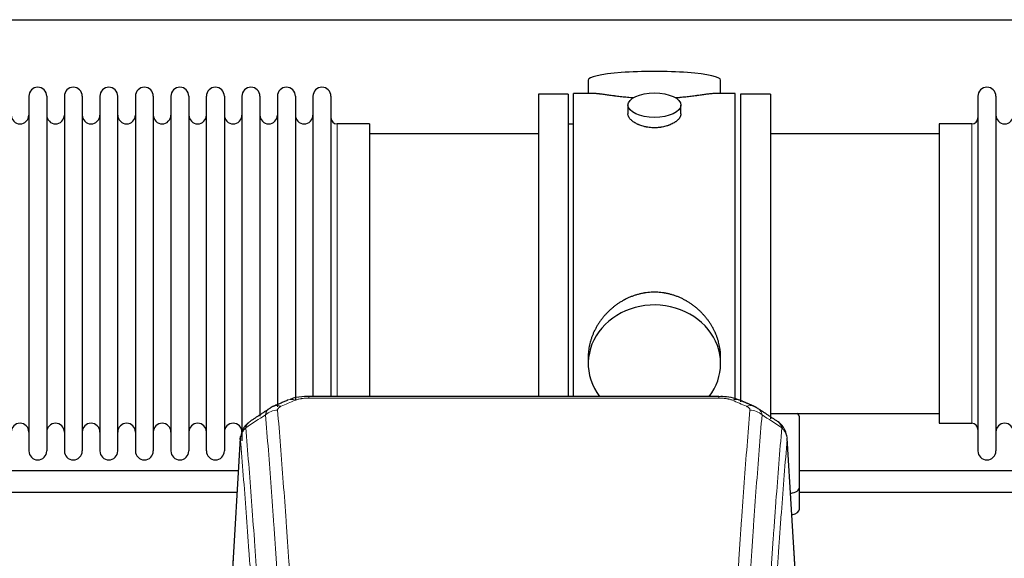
# Model space of a CAD drawing. Header units: inches. Extents: x 0 to 23760, y -13 to 16800.
# Tile 185 of 204: x 18573 to 19133, y 14478 to 14785. Entities that reach past the tile are written whole.
import ezdxf

# ---------------------------------------------------------------- set-up
doc = ezdxf.new("R2010")
doc.units = ezdxf.units.IN
doc.layers.add('254', color=7, linetype='Continuous', true_color=0xffffff)

msp = doc.modelspace()

# ---------------------------------------------------------------- linework, layer by layer
at = {"layer": '254', "color": 2, "linetype": 'Continuous', "lineweight": 25}
for p, q in [((16194.723, 14784.567), (19554.178, 14784.567)), ((18896.583, 14750.225), (18896.583, 14742.604)), ((18971.862, 14742.604), (18971.862, 14750.225)), ((18578.423, 14741.074), (18578.423, 14539.274)), ((18588.623, 14741.074), (18588.623, 14539.274)), ((18598.623, 14741.074), (18598.623, 14539.274)), ((18608.823, 14741.074), (18608.823, 14539.274)), ((18618.823, 14741.074), (18618.823, 14539.274)), ((18629.023, 14539.274), (18629.023, 14741.074)), ((18639.023, 14741.074), (18639.023, 14539.274)), ((18649.223, 14741.074), (18649.223, 14539.274)), ((18659.223, 14741.074), (18659.223, 14686.765)), ((18669.423, 14741.074), (18669.423, 14686.765)), ((18679.423, 14686.765), (18679.423, 14741.074)), ((18689.623, 14741.074), (18689.623, 14686.765)), ((18699.623, 14741.074), (18699.623, 14686.765)), ((18709.823, 14741.074), (18709.823, 14686.765)), ((18719.823, 14741.074), (18719.823, 14686.765)), ((18730.023, 14741.074), (18730.023, 14686.765)), ((18740.023, 14741.074), (18740.023, 14686.765)), ((18750.223, 14741.074), (18750.223, 14686.765)), ((18868.223, 14742.174), (18868.223, 14640.174)), ((18885.223, 14742.174), (18868.223, 14742.174)), ((18885.223, 14742.174), (18885.223, 14640.174)), ((18888.223, 14640.174), (18888.223, 14742.604)), ((18899.569, 14742.604), (18888.223, 14742.604)), ((18980.223, 14742.604), (18968.926, 14742.604)), ((18980.223, 14640.174), (18980.223, 14742.604)), ((18983.223, 14742.174), (18983.223, 14567.226)), ((19000.223, 14742.174), (18983.223, 14742.174)), ((19000.223, 14742.174), (19000.223, 14557.643)), ((19118.223, 14741.074), (19118.223, 14539.274)), ((19128.423, 14741.074), (19128.423, 14539.274)), ((18919.175, 14735.972), (18919.175, 14731.007)), ((18949.27, 14731.029), (18949.27, 14735.972)), ((18772.223, 14725.324), (18753.723, 14725.324)), ((18772.223, 14725.324), (18772.223, 14679.492)), ((18888.223, 14725.174), (18885.223, 14725.174)), ((19096.223, 14725.324), (19096.223, 14555.024)), ((19114.723, 14725.324), (19096.223, 14725.324)), ((18868.223, 14719.674), (18772.223, 14719.674)), ((19096.223, 14719.674), (19000.223, 14719.674)), ((18659.223, 14686.765), (18659.223, 14539.274)), ((18669.423, 14686.765), (18669.423, 14539.274)), ((18679.423, 14539.274), (18679.423, 14686.765)), ((18689.623, 14686.765), (18689.623, 14539.274)), ((18699.623, 14686.765), (18699.623, 14545.016)), ((18709.823, 14686.765), (18709.823, 14559.006)), ((18719.823, 14686.765), (18719.823, 14564.291)), ((18730.023, 14686.765), (18730.023, 14567.984)), ((18740.023, 14686.765), (18740.023, 14570.255)), ((18750.223, 14686.765), (18750.223, 14570.255)), ((18772.223, 14679.492), (18772.223, 14570.255)), ((18868.223, 14640.174), (18868.223, 14570.256)), ((18885.223, 14640.174), (18885.223, 14570.256)), ((18888.223, 14570.254), (18888.223, 14640.174)), ((18980.223, 14568.719), (18980.223, 14640.174)), ((18896.583, 14592.945), (18896.583, 14588.92)), ((18971.862, 14588.92), (18971.862, 14592.944)), ((18970.809, 14570.259), (18737.636, 14570.259)), ((19000.223, 14560.674), (19096.223, 14560.674)), ((19016.723, 14518.575), (19016.723, 14558.649)), ((19096.223, 14555.024), (19114.723, 14555.024)), ((18698.705, 14546.462), (18693.454, 14459.826)), ((19014.991, 14459.826), (19009.74, 14546.463)), ((19016.723, 14506.157), (19016.723, 14518.575))]:
    msp.add_line(p, q, dxfattribs=at)
at = {"layer": '254', "color": 110, "linetype": 'Continuous', "lineweight": 13}
for p, q in [((18753.723, 14725.324), (18753.723, 14679.492)), ((19114.723, 14725.324), (19114.723, 14555.024)), ((18753.723, 14679.492), (18753.723, 14570.255)), ((18737.636, 14570.259), (18737.636, 14569.307)), ((18970.809, 14569.307), (18737.636, 14569.307)), ((18970.809, 14570.257), (18970.809, 14569.307)), ((18698.707, 14545.84), (18693.459, 14459.251)), ((19014.986, 14459.251), (19009.739, 14545.84))]:
    msp.add_line(p, q, dxfattribs=at)
at = {"layer": '254', "color": 2, "linetype": 'Continuous', "lineweight": 25}
for centre, radius, start, end in [((18583.523, 14741.074), 5.1, 0, 180), ((18603.723, 14741.074), 5.1, 0, 180), ((18623.923, 14741.074), 5.1, 0, 180), ((18644.123, 14741.074), 5.1, 0, 180), ((18664.323, 14741.074), 5.1, 0, 180), ((18684.523, 14741.074), 5.1, 0, 180), ((18704.723, 14741.074), 5.1, 0, 180), ((18724.923, 14741.074), 5.1, 0, 180), ((18745.123, 14741.074), 5.1, 0, 180), ((19123.323, 14741.074), 5.1, 0, 180), ((18573.423, 14730.324), 5, 180, 0), ((18593.623, 14730.324), 5, 180, 0), ((18613.823, 14730.324), 5, 180, 0), ((18634.023, 14730.324), 5, 180, 0), ((18654.223, 14730.324), 5, 180, 0), ((18674.423, 14730.324), 5, 180, 0), ((18694.623, 14730.324), 5, 180, 0), ((18714.823, 14730.324), 5, 180, 0), ((18735.023, 14730.324), 5, 180, 0), ((18753.723, 14728.824), 3.5, 180, 270), ((19114.723, 14728.824), 3.5, 270, 0), ((19133.423, 14730.324), 5, 180, 0), ((18573.423, 14550.024), 5, 0, 180), ((18593.623, 14550.024), 5, 0, 180), ((18613.823, 14550.024), 5, 0, 180), ((18634.023, 14550.024), 5, 0, 180), ((18654.223, 14550.024), 5, 0, 180), ((18674.423, 14550.024), 5, 0, 180), ((18694.623, 14550.024), 5, 0, 180), ((19114.723, 14551.524), 3.5, 0, 90), ((19133.423, 14550.024), 5, 0, 180), ((18583.523, 14539.274), 5.1, 180, 0), ((18603.723, 14539.274), 5.1, 180, 0), ((18623.923, 14539.274), 5.1, 180, 0), ((18644.123, 14539.274), 5.1, 180, 0), ((18664.323, 14539.274), 5.1, 180, 0), ((18684.523, 14539.274), 5.1, 180, 0), ((19123.323, 14539.274), 5.1, 180, 0)]:
    msp.add_arc(centre, radius, start, end, dxfattribs=at)
for centre, major_axis, ratio, start_param, end_param in [((18934.223, 14750.225), (37.64, 0), 0.1305262, 0, 3.1415927), ((18934.223, 14588.92), (37.64, 0), 0.8870108, 0, 3.7346664), ((18934.223, 14588.92), (37.64, 0), 0.8870108, 5.6900133, 6.2831853), ((19008.723, 14558.649), (-8, 0), 0.4617486, 3.1415927, 3.722063), ((19008.723, 14518.575), (-8, 0), 0.4617486, 1.9439586, 3.1415927), ((19008.723, 14506.157), (-8, 0), 0.4617486, 2.0459273, 3.1415927)]:
    msp.add_ellipse(centre, major_axis=major_axis, ratio=ratio, start_param=start_param, end_param=end_param, dxfattribs=at)
msp.add_ellipse((18934.223, 14735.972), major_axis=(15.048, 0), ratio=0.4617486, dxfattribs=at)
at = {"layer": '254', "color": 110, "linetype": 'Continuous', "lineweight": 13}
for centre, major_axis, ratio, start_param, end_param in [((18729.878, 14559.097), (3.953, -9.186), 0.6419268, 2.5510147, 3.1418997), ((18978.567, 14559.097), (-3.953, -9.186), 0.6419268, 3.1410059, 3.7321706), ((18719.897, 14553.446), (-9.964, -0.842), 0.9013977, 4.6363308, 5.3961502), ((18721.869, 14555.639), (3.975, -9.176), 0.6408251, 2.5472213, 3.141301), ((18986.576, 14555.639), (3.975, 9.176), 0.6408251, 0.0010737, 0.5943713), ((18988.548, 14553.446), (-9.964, 0.842), 0.9013977, 4.0286278, 4.7884472)]:
    msp.add_ellipse(centre, major_axis=major_axis, ratio=ratio, start_param=start_param, end_param=end_param, dxfattribs=at)
at = {"layer": '254', "color": 2, "linetype": 'Continuous', "lineweight": 25}
for points, knots in [([(18922.351, 14740.016), (18922.348, 14740.016), (18922.346, 14740.016), (18922.27, 14740.022), (18922.196, 14740.028), (18922.048, 14740.04), (18921.828, 14740.058), (18921.022, 14740.125), (18919.727, 14740.241), (18918.045, 14740.409), (18916.408, 14740.586), (18914.814, 14740.771), (18913.265, 14740.961), (18912.261, 14741.09), (18911.643, 14741.171), (18911.52, 14741.187), (18911.275, 14741.219), (18910.91, 14741.267), (18910.551, 14741.315), (18909.841, 14741.41), (18908.917, 14741.535), (18907.596, 14741.716), (18906.338, 14741.887), (18905.144, 14742.046), (18904.39, 14742.142), (18903.841, 14742.21), (18903.57, 14742.243), (18903.306, 14742.275), (18903.131, 14742.295), (18903.044, 14742.305), (18902.614, 14742.354), (18901.955, 14742.426), (18901.046, 14742.51), (18900.218, 14742.57), (18899.581, 14742.598), (18899.226, 14742.604), (18899.103, 14742.604)], [0, 0, 0, 0, 0.0002215, 0.0002215, 0.0071429, 0.0071429, 0.0140642, 0.027907, 0.083278, 0.1386489, 0.1940199, 0.2493909, 0.3047619, 0.3601329, 0.3601329, 0.3739756, 0.3739756, 0.3878184, 0.4155039, 0.4155039, 0.4708749, 0.5262458, 0.5816168, 0.6369878, 0.6923588, 0.6923588, 0.7200443, 0.733887, 0.733887, 0.7477298, 0.7477298, 0.8031008, 0.8584718, 0.9138427, 0.9692137, 1, 1, 1, 1]), ([(18969.347, 14742.604), (18969.223, 14742.604), (18968.866, 14742.598), (18968.225, 14742.57), (18967.392, 14742.51), (18966.782, 14742.453), (18966.383, 14742.413), (18966.302, 14742.404), (18966.139, 14742.387), (18965.893, 14742.361), (18965.641, 14742.333), (18965.127, 14742.274), (18964.419, 14742.189), (18963.291, 14742.044), (18962.097, 14741.885), (18960.835, 14741.714), (18959.95, 14741.593), (18959.268, 14741.5), (18958.923, 14741.453), (18958.571, 14741.406), (18958.336, 14741.374), (18958.217, 14741.358), (18957.623, 14741.278), (18956.655, 14741.15), (18955.158, 14740.958), (18953.614, 14740.769), (18952.024, 14740.584), (18950.385, 14740.407), (18949.261, 14740.295), (18948.405, 14740.215), (18947.975, 14740.175), (18947.539, 14740.136), (18947.32, 14740.117), (18947.247, 14740.111), (18947.101, 14740.099), (18946.814, 14740.074), (18946.526, 14740.05), (18946.311, 14740.033)], [0, 0, 0, 0, 0.0313476, 0.0871263, 0.142905, 0.1986836, 0.1986836, 0.2126283, 0.2126283, 0.226573, 0.2544623, 0.2544623, 0.310241, 0.3660196, 0.4217983, 0.477577, 0.5333556, 0.5333556, 0.561245, 0.5751896, 0.5751896, 0.5891343, 0.5891343, 0.644913, 0.7006917, 0.7564703, 0.812249, 0.8680277, 0.9238063, 0.9238063, 0.9516957, 0.9656403, 0.9656403, 0.9726127, 0.9726127, 0.979585, 1, 1, 1, 1]), ([(18934.223, 14723.097), (18933.725, 14723.097), (18933.231, 14723.111), (18932.252, 14723.169), (18931.767, 14723.212), (18930.805, 14723.325), (18930.327, 14723.395), (18929.736, 14723.501), (18929.559, 14723.533), (18929.383, 14723.568), (18929.265, 14723.592), (18929.207, 14723.604), (18928.915, 14723.665), (18928.684, 14723.718), (18928.001, 14723.883), (18927.557, 14724.005), (18926.693, 14724.272), (18926.273, 14724.417), (18925.66, 14724.65), (18925.459, 14724.731), (18925.161, 14724.856), (18925.062, 14724.899), (18924.916, 14724.963), (18924.867, 14724.985), (18924.77, 14725.029), (18924.337, 14725.227), (18923.928, 14725.435), (18923.235, 14725.819), (18922.906, 14726.018), (18922.284, 14726.431), (18921.991, 14726.644), (18921.647, 14726.919), (18921.579, 14726.974), (18921.446, 14727.085), (18921.381, 14727.141), (18921.19, 14727.31), (18921.069, 14727.423), (18920.721, 14727.763), (18920.511, 14727.993), (18920.136, 14728.456), (18919.97, 14728.689), (18919.755, 14729.043), (18919.689, 14729.161), (18919.613, 14729.309), (18919.599, 14729.339), (18919.57, 14729.398), (18919.556, 14729.428), (18919.515, 14729.517), (18919.489, 14729.577), (18919.368, 14729.873), (18919.296, 14730.107), (18919.199, 14730.571), (18919.175, 14730.8), (18919.175, 14731.03), (18919.175, 14731.033), (18919.175, 14731.036)], [0, 0, 0, 0, 0.0624454, 0.0624454, 0.1248907, 0.1248907, 0.1873361, 0.1873361, 0.2029474, 0.2107531, 0.2107531, 0.2185588, 0.2185588, 0.2497814, 0.2497814, 0.3122268, 0.3122268, 0.3746722, 0.3746722, 0.4058948, 0.4058948, 0.4215062, 0.4215062, 0.4293119, 0.4293119, 0.4371175, 0.4995629, 0.4995629, 0.5620082, 0.5620082, 0.6244536, 0.6244536, 0.6400649, 0.6400649, 0.6556763, 0.6556763, 0.686899, 0.686899, 0.7493443, 0.7493443, 0.8117897, 0.8117897, 0.8430124, 0.8430124, 0.850818, 0.850818, 0.8586237, 0.8586237, 0.874235, 0.874235, 0.9366804, 0.9366804, 0.9991258, 0.9991258, 1, 1, 1, 1]), ([(18949.27, 14731.033), (18949.271, 14730.804), (18949.246, 14730.575), (18949.151, 14730.112), (18949.079, 14729.879), (18948.888, 14729.41), (18948.769, 14729.174), (18948.59, 14728.878), (18948.553, 14728.819), (18948.495, 14728.73), (18948.475, 14728.701), (18948.435, 14728.641), (18948.332, 14728.493), (18948.221, 14728.347), (18947.938, 14727.997), (18947.729, 14727.768), (18947.267, 14727.315), (18947.016, 14727.093), (18946.606, 14726.765), (18946.465, 14726.657), (18946.244, 14726.496), (18946.169, 14726.442), (18946.017, 14726.336), (18945.939, 14726.284), (18945.547, 14726.023), (18945.217, 14725.823), (18944.525, 14725.438), (18944.163, 14725.254), (18943.406, 14724.904), (18943.011, 14724.737), (18942.549, 14724.56), (18942.497, 14724.541), (18942.393, 14724.502), (18942.341, 14724.483), (18942.184, 14724.426), (18941.868, 14724.314), (18941.546, 14724.208), (18940.896, 14724.007), (18940.454, 14723.885), (18939.549, 14723.666), (18939.087, 14723.568), (18938.38, 14723.442), (18938.142, 14723.403), (18937.781, 14723.349), (18937.66, 14723.332), (18937.417, 14723.3), (18937.296, 14723.284), (18936.688, 14723.212), (18936.199, 14723.169), (18935.215, 14723.111), (18934.72, 14723.097), (18934.223, 14723.097)], [0, 0, 0, 0, 0.0621483, 0.0621483, 0.1246718, 0.1246718, 0.1871952, 0.1871952, 0.2028261, 0.2028261, 0.2106415, 0.2106415, 0.2184569, 0.2497186, 0.2497186, 0.3122421, 0.3122421, 0.3747655, 0.3747655, 0.4060273, 0.4060273, 0.4216581, 0.4216581, 0.437289, 0.437289, 0.4998124, 0.4998124, 0.5623359, 0.5623359, 0.6248593, 0.6248593, 0.6326748, 0.6326748, 0.6404902, 0.6404902, 0.656121, 0.6873828, 0.6873828, 0.7499062, 0.7499062, 0.8124297, 0.8124297, 0.8436914, 0.8436914, 0.8593222, 0.8593222, 0.8749531, 0.8749531, 0.9374766, 0.9374766, 1, 1, 1, 1]), ([(18971.862, 14592.908), (18971.862, 14593.441), (18971.847, 14593.977), (18971.802, 14594.796), (18971.778, 14595.146), (18971.748, 14595.497), (18971.736, 14595.638), (18971.729, 14595.708), (18971.709, 14595.919), (18971.636, 14596.623), (18971.463, 14597.887), (18971.143, 14599.564), (18970.734, 14601.233), (18970.238, 14602.895), (18969.655, 14604.548), (18969.207, 14605.645), (18968.908, 14606.328), (18968.848, 14606.464), (18968.725, 14606.737), (18968.538, 14607.144), (18968.344, 14607.548), (18967.946, 14608.351), (18967.39, 14609.41), (18966.481, 14610.961), (18965.499, 14612.476), (18964.442, 14613.954), (18963.688, 14614.913), (18963.103, 14615.623), (18962.905, 14615.858), (18962.603, 14616.208), (18962.501, 14616.324), (18962.297, 14616.555), (18961.784, 14617.13), (18960.833, 14618.135), (18959.508, 14619.414), (18958.127, 14620.631), (18956.69, 14621.785), (18955.195, 14622.875), (18954.16, 14623.558), (18953.368, 14624.053), (18953.102, 14624.216), (18952.766, 14624.415), (18952.699, 14624.455), (18952.564, 14624.534), (18952.361, 14624.651), (18951.616, 14625.075), (18950.381, 14625.729), (18948.701, 14626.516), (18946.988, 14627.218), (18945.242, 14627.834), (18943.462, 14628.362), (18942.253, 14628.654), (18941.337, 14628.85), (18941.03, 14628.912), (18940.645, 14628.984), (18940.568, 14628.998), (18940.414, 14629.026), (18940.182, 14629.067), (18939.333, 14629.208), (18937.943, 14629.393), (18936.09, 14629.54), (18934.236, 14629.59), (18932.382, 14629.541), (18930.527, 14629.395), (18929.29, 14629.232), (18928.517, 14629.109), (18928.362, 14629.083), (18928.053, 14629.03), (18927.591, 14628.947), (18927.131, 14628.855), (18926.216, 14628.66), (18925.006, 14628.368), (18923.224, 14627.84), (18921.473, 14627.224), (18919.753, 14626.52), (18918.626, 14625.992), (18917.789, 14625.575), (18917.512, 14625.432), (18917.166, 14625.249), (18917.028, 14625.176), (18916.753, 14625.027), (18916.002, 14624.611), (18914.8, 14623.897), (18913.252, 14622.876), (18911.758, 14621.787), (18910.319, 14620.631), (18908.932, 14619.409), (18908.044, 14618.551), (18907.554, 14618.056), (18907.5, 14618.001), (18907.392, 14617.89), (18907.338, 14617.835), (18907.176, 14617.668), (18906.856, 14617.333), (18906.543, 14616.994), (18905.926, 14616.31), (18905.127, 14615.383), (18904.002, 14613.951), (18902.948, 14612.479), (18901.966, 14610.965), (18901.056, 14609.411), (18900.498, 14608.349), (18900.165, 14607.676), (18900.099, 14607.541), (18899.969, 14607.271), (18899.777, 14606.865), (18899.594, 14606.458), (18899.238, 14605.642), (18898.792, 14604.551), (18898.21, 14602.904), (18897.714, 14601.246), (18897.306, 14599.579), (18896.985, 14597.902), (18896.83, 14596.778), (18896.752, 14596.074), (18896.738, 14595.932), (18896.711, 14595.651), (18896.673, 14595.229), (18896.644, 14594.81), (18896.599, 14593.985), (18896.583, 14593.442), (18896.583, 14592.903)], [0, 0, 0, 0, 0.0151373, 0.0151373, 0.0229562, 0.0249109, 0.0249109, 0.0268656, 0.0268656, 0.030775, 0.0464127, 0.0620504, 0.0776881, 0.0933258, 0.1089635, 0.1246012, 0.1246012, 0.1285107, 0.1285107, 0.1324201, 0.1402389, 0.1402389, 0.1558766, 0.1715144, 0.1871521, 0.2027898, 0.2184275, 0.2184275, 0.2262463, 0.2262463, 0.2301558, 0.2301558, 0.2340652, 0.2497029, 0.2653406, 0.2809783, 0.296616, 0.3122537, 0.3278914, 0.3278914, 0.3357103, 0.3357103, 0.337665, 0.337665, 0.3396197, 0.3435291, 0.3591668, 0.3748045, 0.3904422, 0.4060799, 0.4217176, 0.4373554, 0.4373554, 0.4451742, 0.4451742, 0.4471289, 0.4471289, 0.4490836, 0.4529931, 0.4686308, 0.4842685, 0.4999062, 0.5155439, 0.5311816, 0.5468193, 0.5468193, 0.5507287, 0.5507287, 0.5546381, 0.562457, 0.562457, 0.5780947, 0.5937324, 0.6093701, 0.6250078, 0.6406455, 0.6406455, 0.6484644, 0.6484644, 0.6504191, 0.6523738, 0.6562832, 0.6719209, 0.6875586, 0.7031963, 0.7188341, 0.7344718, 0.7501095, 0.7501095, 0.7520642, 0.7520642, 0.7540189, 0.7540189, 0.7579283, 0.7657472, 0.7657472, 0.7813849, 0.7970226, 0.8126603, 0.828298, 0.8439357, 0.8595734, 0.8595734, 0.8634828, 0.8634828, 0.8673923, 0.8752111, 0.8752111, 0.8908488, 0.9064865, 0.9221242, 0.9377619, 0.9533996, 0.9690373, 0.9690373, 0.9729468, 0.9729468, 0.9768562, 0.984675, 0.984675, 1, 1, 1, 1]), ([(18738.936, 14570.242), (18737.709, 14570.284), (18734.266, 14570.205), (18730.188, 14569.841), (18727.687, 14568.873), (18727.184, 14568.648)], [0, 0, 0, 0, 0.2995251, 0.855667, 1, 1, 1, 1]), ([(18982.452, 14568.149), (18981.838, 14568.475), (18979.608, 14569.495), (18975.619, 14570.107), (18972.306, 14570.208), (18970.807, 14570.131)], [0, 0, 0, 0, 0.1809069, 0.6396874, 1, 1, 1, 1]), ([(18703.648, 14555.651), (18703.128, 14555.278), (18702.07, 14554.369), (18700.707, 14552.586), (18699.653, 14550.431), (18699.237, 14548.905), (18699.102, 14548.131)], [0, 0, 0, 0, 0.2123708, 0.4683651, 0.7393635, 1, 1, 1, 1]), ([(19009.657, 14547.124), (19009.545, 14548.073), (19009.102, 14549.912), (19007.809, 14552.528), (19006.128, 14554.625), (19004.837, 14555.668), (19004.216, 14556.089)], [0, 0, 0, 0, 0.2790385, 0.5536712, 0.8024065, 1, 1, 1, 1]), ([(18698.707, 14545.84), (18698.706, 14545.852), (18698.705, 14545.876), (18698.703, 14545.911), (18698.701, 14545.946), (18698.7, 14545.981), (18698.699, 14546.016), (18698.698, 14546.051), (18698.697, 14546.086), (18698.697, 14546.121), (18698.696, 14546.155), (18698.696, 14546.19), (18698.697, 14546.225), (18698.697, 14546.26), (18698.698, 14546.294), (18698.699, 14546.329), (18698.7, 14546.363), (18698.702, 14546.397), (18698.703, 14546.432), (18698.705, 14546.466), (18698.707, 14546.5), (18698.71, 14546.534), (18698.712, 14546.569), (18698.715, 14546.603), (18698.718, 14546.637), (18698.721, 14546.67), (18698.725, 14546.704), (18698.729, 14546.738), (18698.733, 14546.772), (18698.737, 14546.806), (18698.741, 14546.839), (18698.746, 14546.873), (18698.751, 14546.906), (18698.756, 14546.94), (18698.761, 14546.973), (18698.767, 14547.006), (18698.773, 14547.039), (18698.779, 14547.073), (18698.785, 14547.106), (18698.792, 14547.139), (18698.798, 14547.172), (18698.805, 14547.205), (18698.812, 14547.237), (18698.82, 14547.27), (18698.827, 14547.303), (18698.835, 14547.336), (18698.843, 14547.368), (18698.851, 14547.401), (18698.86, 14547.433), (18698.869, 14547.465), (18698.878, 14547.498), (18698.887, 14547.53), (18698.896, 14547.562), (18698.906, 14547.594), (18698.915, 14547.626), (18698.925, 14547.658), (18698.936, 14547.69), (18698.946, 14547.722), (18698.957, 14547.754), (18698.968, 14547.785), (18698.979, 14547.817), (18698.99, 14547.848), (18699.002, 14547.88), (18699.013, 14547.911), (18699.023, 14547.937), (18699.029, 14547.953), (18699.031, 14547.958)], [0, 0, 0, 0, 0.0160287, 0.0320483, 0.0480589, 0.0640604, 0.080053, 0.0960364, 0.1120109, 0.1279763, 0.1439327, 0.1598801, 0.1758184, 0.1917478, 0.2076681, 0.2235794, 0.2394817, 0.255375, 0.2712593, 0.2871346, 0.3030009, 0.3188582, 0.3347065, 0.3505458, 0.3663762, 0.3821975, 0.3980099, 0.4138133, 0.4296077, 0.4453931, 0.4611696, 0.4769371, 0.4926957, 0.5084453, 0.5241859, 0.5399176, 0.5556403, 0.5713541, 0.5870589, 0.6027548, 0.6184418, 0.6341198, 0.6497889, 0.6654491, 0.6811003, 0.6967426, 0.712376, 0.7280004, 0.743616, 0.7592226, 0.7748203, 0.7904091, 0.8059891, 0.8215601, 0.8371222, 0.8526754, 0.8682197, 0.8837552, 0.8992817, 0.9147994, 0.9303082, 0.9458081, 0.9612991, 0.9767813, 0.9922546, 1, 1, 1, 1]), ([(18697.565, 14527.885), (18694.374, 14527.885), (18614.085, 14527.885), (18533.796, 14527.885), (18456.699, 14527.885)], [0, 0, 0, 0, 0.0397483, 1, 1, 1, 1]), ([(19257.554, 14527.885), (19250.108, 14527.885), (19223.87, 14527.885), (19182.479, 14527.885), (19136.371, 14527.885), (19082.321, 14527.885), (19043.423, 14527.885), (19016.687, 14527.885)], [0, 0, 0, 0, 0.0927396, 0.3267975, 0.5155286, 0.6670075, 1, 1, 1, 1]), ([(19016.687, 14515.885), (19022.055, 14515.885), (19041.018, 14515.885), (19078.358, 14515.885), (19133.522, 14515.885), (19194.614, 14515.885), (19237.328, 14515.885), (19256.852, 14515.885)], [0, 0, 0, 0, 0.0670487, 0.23687, 0.4664424, 0.7561176, 1, 1, 1, 1])]:
    msp.add_open_spline(points, degree=3, knots=knots, dxfattribs=at)
for points, degree in [([(18725.925, 14568.279), (18717.895, 14564.81)], 1), ([(18990.551, 14564.815), (18986.535, 14566.557), (18982.521, 14568.275)], 2), ([(18715.504, 14563.536), (18709.875, 14559.815), (18704.253, 14556.105)], 2), ([(18717.925, 14564.743), (18716.563, 14564.44), (18715.574, 14563.51)], 2), ([(18992.864, 14563.474), (18991.832, 14564.375), (18990.509, 14564.734)], 2), ([(19004.193, 14556.104), (18998.578, 14559.81), (18992.956, 14563.527)], 2), ([(18456.699, 14515.885), (18536.741, 14515.885), (18616.783, 14515.885), (18696.826, 14515.885)], 3)]:
    msp.add_open_spline(points, degree=degree, dxfattribs=at)
at = {"layer": '254', "color": 110, "linetype": 'Continuous', "lineweight": 13}
for points in [[(18729.878, 14568.139), (18727.209, 14566.986), (18724.539, 14565.829), (18721.869, 14564.668)], [(18986.576, 14564.668), (18983.906, 14565.829), (18981.237, 14566.986), (18978.567, 14568.139)], [(18713.014, 14559.877), (18709.262, 14557.401), (18705.511, 14554.927), (18701.762, 14552.456)], [(19006.683, 14552.456), (19002.934, 14554.927), (18999.184, 14557.401), (18995.431, 14559.877)]]:
    msp.add_open_spline(points, degree=3, dxfattribs=at)
for points, knots in [([(18729.878, 14568.139), (18730.003, 14568.194), (18730.133, 14568.246), (18730.335, 14568.321), (18730.403, 14568.346), (18730.541, 14568.394), (18730.61, 14568.417), (18730.963, 14568.531), (18731.257, 14568.614), (18731.867, 14568.764), (18732.183, 14568.832), (18732.591, 14568.907), (18732.673, 14568.922), (18732.838, 14568.95), (18732.92, 14568.964), (18733.169, 14569.003), (18733.335, 14569.028), (18733.836, 14569.096), (18734.173, 14569.134), (18734.853, 14569.199), (18735.195, 14569.225), (18735.885, 14569.267), (18736.232, 14569.282), (18736.931, 14569.302), (18737.283, 14569.307), (18737.636, 14569.307)], [0, 0, 0, 0, 0.0625, 0.0625, 0.09375, 0.09375, 0.125, 0.125, 0.25, 0.25, 0.375, 0.375, 0.40625, 0.40625, 0.4375, 0.4375, 0.5, 0.5, 0.625, 0.625, 0.75, 0.75, 0.875, 0.875, 1, 1, 1, 1]), ([(18970.809, 14569.307), (18971.163, 14569.307), (18971.516, 14569.302), (18971.957, 14569.289), (18972.045, 14569.286), (18972.221, 14569.28), (18972.309, 14569.276), (18972.573, 14569.265), (18972.747, 14569.255), (18973.27, 14569.224), (18973.614, 14569.197), (18974.297, 14569.132), (18974.635, 14569.093), (18975.302, 14569.001), (18975.632, 14568.949), (18975.998, 14568.88), (18976.038, 14568.873), (18976.119, 14568.857), (18976.239, 14568.833), (18976.517, 14568.776), (18976.749, 14568.722), (18977.203, 14568.61), (18977.495, 14568.528), (18978.051, 14568.346), (18978.317, 14568.248), (18978.567, 14568.139)], [0, 0, 0, 0, 0.125, 0.125, 0.15625, 0.15625, 0.1875, 0.1875, 0.25, 0.25, 0.375, 0.375, 0.5, 0.5, 0.625, 0.625, 0.640625, 0.640625, 0.65625, 0.6875, 0.75, 0.75, 0.875, 0.875, 1, 1, 1, 1]), ([(18713.014, 14559.877), (18713.05, 14560.121), (18713.104, 14560.36), (18713.192, 14560.651), (18713.21, 14560.708), (18713.25, 14560.823), (18713.271, 14560.88), (18713.337, 14561.05), (18713.385, 14561.161), (18713.541, 14561.489), (18713.783, 14561.911), (18714.09, 14562.303), (18714.346, 14562.585), (18714.458, 14562.701), (18714.577, 14562.813), (18714.625, 14562.858), (18714.649, 14562.88), (18714.722, 14562.946), (18714.772, 14562.989), (18715.026, 14563.204), (18715.245, 14563.366), (18715.486, 14563.524), (18715.495, 14563.53), (18715.504, 14563.536)], [0, 0, 0, 0, 0.1656246, 0.1656246, 0.2070308, 0.2070308, 0.2484369, 0.2484369, 0.3312492, 0.3312492, 0.4968738, 0.6624984, 0.6624984, 0.7453108, 0.7660138, 0.7660138, 0.7867169, 0.7867169, 0.8281231, 0.8281231, 0.9937477, 0.9937477, 1, 1, 1, 1]), ([(18719.897, 14562.466), (18719.889, 14562.568), (18719.891, 14562.67), (18719.908, 14562.798), (18719.912, 14562.823), (18719.922, 14562.874), (18719.928, 14562.899), (18719.947, 14562.975), (18719.962, 14563.026), (18720.017, 14563.176), (18720.066, 14563.274), (18720.186, 14563.469), (18720.258, 14563.565), (18720.385, 14563.706), (18720.43, 14563.753), (18720.502, 14563.823), (18720.527, 14563.846), (18720.578, 14563.892), (18720.604, 14563.914), (18720.739, 14564.027), (18720.857, 14564.115), (18721.113, 14564.283), (18721.251, 14564.364), (18721.546, 14564.52), (18721.703, 14564.596), (18721.869, 14564.668)], [0, 0, 0, 0, 0.125, 0.125, 0.15625, 0.15625, 0.1875, 0.1875, 0.25, 0.25, 0.375, 0.375, 0.5, 0.5, 0.5625, 0.5625, 0.59375, 0.59375, 0.625, 0.625, 0.75, 0.75, 0.875, 0.875, 1, 1, 1, 1]), ([(18719.897, 14562.466), (18720.455, 14555.846), (18721.555, 14542.356), (18723.163, 14521.372), (18724.205, 14506.882), (18724.976, 14495.828), (18725.358, 14490.254), (18725.737, 14484.609), (18725.988, 14480.831), (18726.113, 14478.934), (18726.737, 14469.409), (18727.228, 14461.668), (18727.953, 14449.873), (18728.193, 14445.911), (18728.669, 14437.928), (18728.905, 14433.907), (18729.607, 14421.754), (18730.528, 14405.312), (18731.418, 14388.393), (18731.856, 14379.815)], [0, 0, 0, 0, 0.125, 0.25, 0.375, 0.375, 0.4375, 0.46875, 0.46875, 0.5, 0.5, 0.625, 0.625, 0.6875, 0.6875, 0.75, 0.75, 0.875, 1, 1, 1, 1]), ([(18976.59, 14379.815), (18977.027, 14388.393), (18977.918, 14405.312), (18978.838, 14421.754), (18979.54, 14433.907), (18979.776, 14437.928), (18980.252, 14445.911), (18980.492, 14449.873), (18981.217, 14461.668), (18981.708, 14469.409), (18982.332, 14478.934), (18982.457, 14480.831), (18982.709, 14484.609), (18983.087, 14490.254), (18983.469, 14495.828), (18984.24, 14506.882), (18985.282, 14521.372), (18986.89, 14542.356), (18987.991, 14555.846), (18988.548, 14562.466)], [0, 0, 0, 0, 0.125, 0.25, 0.25, 0.3125, 0.3125, 0.375, 0.375, 0.5, 0.5, 0.53125, 0.53125, 0.5625, 0.625, 0.625, 0.75, 0.875, 1, 1, 1, 1]), ([(18986.576, 14564.668), (18986.742, 14564.596), (18986.9, 14564.52), (18987.086, 14564.421), (18987.123, 14564.401), (18987.195, 14564.361), (18987.231, 14564.34), (18987.335, 14564.279), (18987.402, 14564.237), (18987.595, 14564.11), (18987.829, 14563.936), (18988.02, 14563.752), (18988.146, 14563.611), (18988.185, 14563.563), (18988.239, 14563.491), (18988.257, 14563.466), (18988.29, 14563.417), (18988.306, 14563.393), (18988.382, 14563.27), (18988.43, 14563.171), (18988.503, 14562.972), (18988.527, 14562.872), (18988.554, 14562.67), (18988.557, 14562.568), (18988.548, 14562.466)], [0, 0, 0, 0, 0.125, 0.125, 0.15625, 0.15625, 0.1875, 0.1875, 0.25, 0.25, 0.375, 0.5, 0.5, 0.5625, 0.5625, 0.59375, 0.59375, 0.625, 0.625, 0.75, 0.75, 0.875, 0.875, 1, 1, 1, 1]), ([(18992.946, 14563.533), (18992.955, 14563.527), (18992.965, 14563.52), (18993.207, 14563.361), (18993.642, 14563.037), (18994.015, 14562.678), (18994.271, 14562.396), (18994.352, 14562.3), (18994.468, 14562.152), (18994.506, 14562.102), (18994.579, 14562.001), (18994.615, 14561.951), (18994.787, 14561.695), (18994.908, 14561.483), (18995.115, 14561.047), (18995.289, 14560.597), (18995.395, 14560.121), (18995.431, 14559.877)], [0, 0, 0, 0, 0.0068075, 0.0068075, 0.1723396, 0.3378717, 0.3378717, 0.4206377, 0.4206377, 0.4620207, 0.4620207, 0.5034038, 0.5034038, 0.6689358, 0.6689358, 0.8344679, 1, 1, 1, 1]), ([(18701.762, 14552.456), (18701.891, 14552.981), (18702.07, 14553.47), (18702.526, 14554.368), (18702.804, 14554.777), (18703.291, 14555.323), (18703.466, 14555.494), (18703.832, 14555.808), (18704.022, 14555.952), (18704.223, 14556.085)], [0, 0, 0, 0, 0.335226, 0.335226, 0.6704519, 0.6704519, 0.8380649, 0.8380649, 1, 1, 1, 1]), ([(18724.988, 14377.438), (18724.55, 14386.007), (18723.658, 14402.906), (18722.736, 14419.328), (18722.033, 14431.467), (18721.797, 14435.483), (18721.321, 14443.457), (18721.081, 14447.414), (18720.354, 14459.195), (18719.862, 14466.928), (18719.238, 14476.441), (18719.113, 14478.336), (18718.861, 14482.11), (18718.482, 14487.748), (18718.099, 14493.315), (18717.328, 14504.357), (18716.284, 14518.829), (18714.674, 14539.79), (18713.572, 14553.264), (18713.014, 14559.877)], [0, 0, 0, 0, 0.125, 0.25, 0.25, 0.3125, 0.3125, 0.375, 0.375, 0.5, 0.5, 0.53125, 0.53125, 0.5625, 0.625, 0.625, 0.75, 0.875, 1, 1, 1, 1]), ([(18995.431, 14559.877), (18994.873, 14553.264), (18993.771, 14539.79), (18992.161, 14518.829), (18991.118, 14504.357), (18990.346, 14493.315), (18989.963, 14487.748), (18989.584, 14482.11), (18989.333, 14478.336), (18989.207, 14476.441), (18988.583, 14466.928), (18988.091, 14459.195), (18987.365, 14447.414), (18987.124, 14443.457), (18986.648, 14435.483), (18986.412, 14431.467), (18985.709, 14419.328), (18984.787, 14402.906), (18983.895, 14386.007), (18983.457, 14377.438)], [0, 0, 0, 0, 0.125, 0.25, 0.375, 0.375, 0.4375, 0.46875, 0.46875, 0.5, 0.5, 0.625, 0.625, 0.6875, 0.6875, 0.75, 0.75, 0.875, 1, 1, 1, 1]), ([(19004.223, 14556.084), (19004.424, 14555.951), (19004.614, 14555.808), (19004.979, 14555.494), (19005.154, 14555.323), (19005.642, 14554.777), (19005.919, 14554.368), (19006.376, 14553.47), (19006.554, 14552.981), (19006.683, 14552.456)], [0, 0, 0, 0, 0.1617419, 0.1617419, 0.3293935, 0.3293935, 0.6646968, 0.6646968, 1, 1, 1, 1]), ([(18698.707, 14545.84), (18698.736, 14546.446), (18698.826, 14547.052), (18699.049, 14547.945), (18699.138, 14548.24), (18699.344, 14548.822), (18699.461, 14549.109), (18699.723, 14549.673), (18699.867, 14549.95), (18700.181, 14550.491), (18700.351, 14550.756), (18700.715, 14551.269), (18700.909, 14551.519), (18701.319, 14552.001), (18701.536, 14552.233), (18701.762, 14552.456)], [0, 0, 0, 0, 0.25, 0.25, 0.375, 0.375, 0.5, 0.5, 0.625, 0.625, 0.75, 0.75, 0.875, 0.875, 1, 1, 1, 1]), ([(18701.762, 14552.456), (18702.334, 14545.765), (18703.461, 14532.123), (18705.106, 14510.881), (18706.173, 14496.202), (18706.961, 14484.999), (18707.352, 14479.348), (18707.804, 14472.671), (18707.996, 14469.791), (18708.124, 14467.867), (18708.188, 14466.903), (18708.507, 14462.073), (18708.887, 14456.23), (18709.325, 14449.33), (18709.511, 14446.355), (18709.635, 14444.368), (18709.697, 14443.372), (18710.253, 14434.394), (18711.226, 14418.186), (18712.637, 14393.134), (18713.545, 14375.938), (18713.991, 14367.216)], [0, 0, 0, 0, 0.125, 0.25, 0.375, 0.375, 0.4375, 0.46875, 0.484375, 0.484375, 0.5, 0.5, 0.5625, 0.59375, 0.609375, 0.609375, 0.625, 0.625, 0.75, 0.875, 1, 1, 1, 1]), ([(18994.454, 14367.216), (18994.51, 14368.306), (18994.566, 14369.395), (18994.678, 14371.568), (18994.846, 14374.821), (18995.242, 14382.371), (18995.585, 14388.772), (18996.278, 14401.482), (18997.219, 14418.18), (18998.677, 14442.481), (18999.682, 14458.185), (19000.255, 14466.879), (19000.319, 14467.843), (19000.447, 14469.768), (19000.64, 14472.648), (19001.091, 14479.326), (19001.483, 14484.979), (19001.811, 14489.649), (19001.877, 14490.582), (19002.009, 14492.442), (19002.207, 14495.226), (19002.672, 14501.679), (19003.075, 14507.138), (19003.887, 14517.957), (19004.984, 14532.122), (19006.112, 14545.765), (19006.683, 14552.456)], [0, 0, 0, 0, 0.015625, 0.015625, 0.03125, 0.0625, 0.125, 0.125, 0.25, 0.375, 0.5, 0.5, 0.515625, 0.515625, 0.53125, 0.5625, 0.625, 0.625, 0.640625, 0.640625, 0.65625, 0.6875, 0.75, 0.75, 0.875, 1, 1, 1, 1]), ([(19006.683, 14552.456), (19006.91, 14552.233), (19007.126, 14552.001), (19007.536, 14551.519), (19007.73, 14551.269), (19008.094, 14550.756), (19008.264, 14550.491), (19008.578, 14549.95), (19008.723, 14549.673), (19008.984, 14549.109), (19009.101, 14548.822), (19009.307, 14548.24), (19009.396, 14547.945), (19009.619, 14547.052), (19009.709, 14546.446), (19009.739, 14545.84)], [0, 0, 0, 0, 0.125, 0.125, 0.25, 0.25, 0.375, 0.375, 0.5, 0.5, 0.625, 0.625, 0.75, 0.75, 1, 1, 1, 1]), ([(18710.902, 14361.154), (18710.457, 14369.849), (18709.551, 14386.99), (18708.144, 14411.965), (18707.174, 14428.122), (18706.62, 14437.073), (18706.558, 14438.066), (18706.434, 14440.047), (18706.248, 14443.013), (18705.812, 14449.892), (18705.433, 14455.718), (18705.115, 14460.533), (18705.051, 14461.494), (18704.924, 14463.413), (18704.732, 14466.284), (18704.281, 14472.941), (18703.891, 14478.575), (18703.105, 14489.746), (18702.042, 14504.382), (18700.401, 14525.563), (18699.277, 14539.168), (18698.707, 14545.84)], [0, 0, 0, 0, 0.125, 0.25, 0.375, 0.375, 0.390625, 0.390625, 0.40625, 0.4375, 0.5, 0.5, 0.515625, 0.515625, 0.53125, 0.5625, 0.625, 0.625, 0.75, 0.875, 1, 1, 1, 1]), ([(19009.739, 14545.84), (19009.169, 14539.168), (19008.044, 14525.562), (19006.95, 14511.437), (19006.141, 14500.649), (19005.739, 14495.206), (19005.275, 14488.772), (19005.077, 14485.996), (19004.946, 14484.141), (19004.88, 14483.211), (19004.553, 14478.555), (19004.162, 14472.919), (19003.712, 14466.26), (19003.52, 14463.388), (19003.392, 14461.47), (19003.329, 14460.509), (19002.756, 14451.841), (19001.755, 14436.184), (19000.3, 14411.957), (18998.894, 14386.989), (18997.988, 14369.849), (18997.543, 14361.154)], [0, 0, 0, 0, 0.125, 0.25, 0.25, 0.3125, 0.34375, 0.359375, 0.359375, 0.375, 0.375, 0.4375, 0.46875, 0.484375, 0.484375, 0.5, 0.5, 0.625, 0.75, 0.875, 1, 1, 1, 1])]:
    msp.add_open_spline(points, degree=3, knots=knots, dxfattribs=at)

doc.saveas('drawing.dxf')
